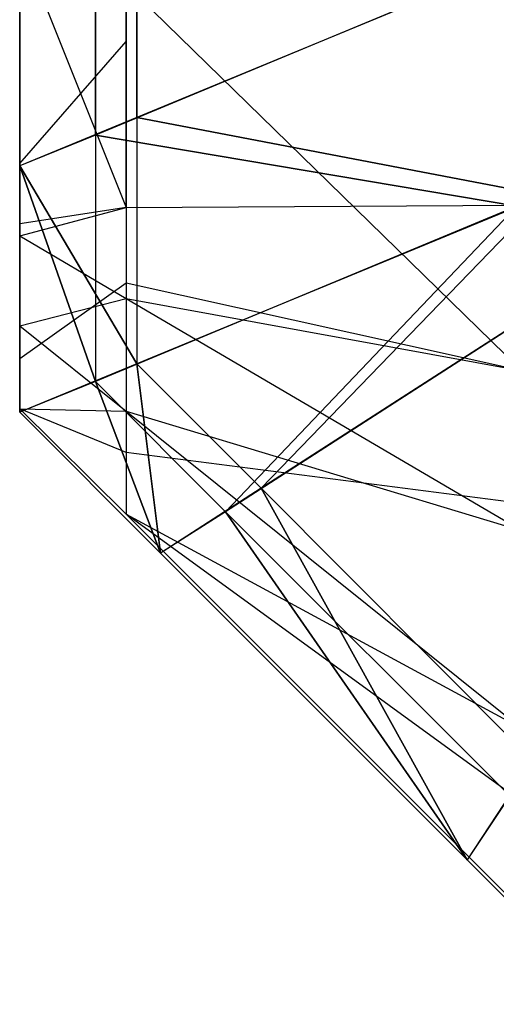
# Model space of a CAD drawing. Extents: x 0 to 0.418, y -0.27 to 0.
# Tile 1 of 83: x 0 to 0.000403, y -0.269938 to -0.269107. Entities that reach past the tile are written whole.
import ezdxf

# ---------------------------------------------------------------- set-up
doc = ezdxf.new("R2010")
doc.units = 0
for name, color, linetype in [('L12_SW_MIT_EMOTION_1___REPLACEM', 7, 'CONTINUOUS'), ('L4_KORPUS_1___REPLACEMTFOREMPTY', 7, 'CONTINUOUS'), ('L5_KORPUS_0___REPLACEMTFOREMPTY', 7, 'CONTINUOUS')]:
    doc.layers.add(name, color=color, linetype=linetype)

msp = doc.modelspace()

# ---------------------------------------------------------------- linework, layer by layer
at = {"layer": 'L12_SW_MIT_EMOTION_1___REPLACEM', "color": 8}
for points, invisible_edges in [([(0.000424, -0.017625, 0.007765), (0.00009, -0.269125, 0.008099), (0.00009, -0.017763, 0.008099), (0.000424, -0.017625, 0.007765)], 13), ([(0.00009, -0.269125, 0.008099), (0.000424, -0.017625, 0.007765), (0.000424, -0.269263, 0.007765), (0.00009, -0.269125, 0.008099)], 14), ([(0.000424, -0.017679, 0.348238), (0.00009, -0.269077, 0.347904), (0.000424, -0.269215, 0.348238), (0.000424, -0.017679, 0.348238)], 14), ([(0, -0.269088, 0.008189), (0.00009, -0.017763, 0.008099), (0.00009, -0.269125, 0.008099), (0, -0.269088, 0.008189)], 14), ([(0, -0.26904, 0.347814), (0, -0.269177, 0.347693), (0, -0.269228, 0.347814), (0, -0.26904, 0.347814)], 13), ([(0, -0.269177, 0.347693), (0, -0.26904, 0.347814), (0, -0.26904, 0.347693), (0, -0.269177, 0.347693)], 14), ([(0.00009, -0.269265, 0.347904), (0, -0.26904, 0.347814), (0, -0.269228, 0.347814), (0.00009, -0.269265, 0.347904)], 13), ([(0, -0.26904, 0.347814), (0.00009, -0.269265, 0.347904), (0.00009, -0.269077, 0.347904), (0, -0.26904, 0.347814)], 14), ([(0, -0.269177, 0.00831), (0, -0.269177, 0.347693), (0, -0.26904, 0.347693), (0, -0.269177, 0.00831)], 13), ([(0, -0.269177, 0.00831), (0, -0.26904, 0.347693), (0, -0.269088, 0.00831), (0, -0.269177, 0.00831)], 10), ([(0.000424, -0.269403, 0.348238), (0.00009, -0.269077, 0.347904), (0.00009, -0.269265, 0.347904), (0.000424, -0.269403, 0.348238)], 13), ([(0.00009, -0.269077, 0.347904), (0.000424, -0.269403, 0.348238), (0.000424, -0.269215, 0.348238), (0.00009, -0.269077, 0.347904)], 14), ([(0.00009, -0.269125, 0.008099), (0, -0.269228, 0.008189), (0, -0.269088, 0.008189), (0.00009, -0.269125, 0.008099)], 13), ([(0, -0.269177, 0.00831), (0, -0.269088, 0.008189), (0, -0.269228, 0.008189), (0, -0.269177, 0.00831)], 13), ([(0, -0.269088, 0.008189), (0, -0.269177, 0.00831), (0, -0.269088, 0.00831), (0, -0.269088, 0.008189)], 14), ([(0, -0.269228, 0.008189), (0.00009, -0.269125, 0.008099), (0.00009, -0.269265, 0.008099), (0, -0.269228, 0.008189)], 14), ([(0.000424, -0.269263, 0.007765), (0.00009, -0.269265, 0.008099), (0.00009, -0.269125, 0.008099), (0.000424, -0.269263, 0.007765)], 13), ([(0, -0.269218, 0.347653), (0, -0.269228, 0.347814), (0, -0.269177, 0.347693), (0, -0.269218, 0.347653)], 14), ([(0, -0.269228, 0.008189), (0, -0.269211, 0.008344), (0, -0.269177, 0.00831), (0, -0.269228, 0.008189)], 14), ([(0, -0.269211, 0.008344), (0, -0.269218, 0.347653), (0, -0.269177, 0.347693), (0, -0.269211, 0.008344)], 13), ([(0, -0.269211, 0.008344), (0, -0.269177, 0.347693), (0, -0.269177, 0.00831), (0, -0.269211, 0.008344)], 10), ([(0, -0.269279, 0.00824), (0, -0.269286, 0.008419), (0, -0.269211, 0.008344), (0, -0.269279, 0.00824)], 14), ([(0, -0.269211, 0.008344), (0, -0.269228, 0.008189), (0, -0.269279, 0.00824), (0, -0.269211, 0.008344)], 13), ([(0, -0.269286, 0.008419), (0, -0.269268, 0.347603), (0, -0.269211, 0.008344), (0, -0.269286, 0.008419)], 13), ([(0, -0.269211, 0.008344), (0, -0.269268, 0.347603), (0, -0.269218, 0.347653), (0, -0.269211, 0.008344)], 10), ([(0, -0.269268, 0.347603), (0, -0.269289, 0.347753), (0, -0.269218, 0.347653), (0, -0.269268, 0.347603)], 14), ([(0, -0.269228, 0.347814), (0, -0.269218, 0.347653), (0, -0.269289, 0.347753), (0, -0.269228, 0.347814)], 13), ([(0, -0.269289, 0.347753), (0.00009, -0.269265, 0.347904), (0, -0.269228, 0.347814), (0, -0.269289, 0.347753)], 14), ([(0.00009, -0.269265, 0.008099), (0, -0.269279, 0.00824), (0, -0.269228, 0.008189), (0.00009, -0.269265, 0.008099)], 14), ([(0.00009, -0.269265, 0.008099), (0.000424, -0.269263, 0.007765), (0.000424, -0.269403, 0.007765), (0.00009, -0.269265, 0.008099)], 14), ([(0.00009, -0.269265, 0.347904), (0, -0.269289, 0.347753), (0.00009, -0.269342, 0.347827), (0.00009, -0.269265, 0.347904)], 13), ([(0, -0.269279, 0.00824), (0.00009, -0.269265, 0.008099), (0.00009, -0.269329, 0.008163), (0, -0.269279, 0.00824)], 13), ([(0, -0.269289, 0.347753), (0, -0.269268, 0.347603), (0, -0.269365, 0.347677), (0, -0.269289, 0.347753)], 13), ([(0, -0.269313, 0.347557), (0, -0.269365, 0.347677), (0, -0.269268, 0.347603), (0, -0.269313, 0.347557)], 14), ([(0, -0.269268, 0.347603), (0, -0.269313, 0.347373), (0, -0.269313, 0.347557), (0, -0.269268, 0.347603)], 13), ([(0, -0.269313, 0.347373), (0, -0.269268, 0.347603), (0, -0.269313, 0.008615), (0, -0.269313, 0.347373)], 10), ([(0, -0.269313, 0.008615), (0, -0.269268, 0.347603), (0, -0.269313, 0.008446), (0, -0.269313, 0.008615)], 13), ([(0, -0.269313, 0.008446), (0, -0.269268, 0.347603), (0, -0.269286, 0.008419), (0, -0.269313, 0.008446)], 10), ([(0.00009, -0.269342, 0.347827), (0.000424, -0.269403, 0.348238), (0.00009, -0.269265, 0.347904), (0.00009, -0.269342, 0.347827)], 14), ([(0.000424, -0.269403, 0.007765), (0.00009, -0.269329, 0.008163), (0.00009, -0.269265, 0.008099), (0.000424, -0.269403, 0.007765)], 14), ([(0, -0.269286, 0.008419), (0, -0.269279, 0.00824), (0, -0.269393, 0.008354), (0, -0.269286, 0.008419)], 13), ([(0.00009, -0.269329, 0.008163), (0, -0.269393, 0.008354), (0, -0.269279, 0.00824), (0.00009, -0.269329, 0.008163)], 14), ([(0, -0.269393, 0.008354), (0, -0.269313, 0.008446), (0, -0.269286, 0.008419), (0, -0.269393, 0.008354)], 14), ([(0, -0.269365, 0.347677), (0.00009, -0.269342, 0.347827), (0, -0.269289, 0.347753), (0, -0.269365, 0.347677)], 14), ([(0, -0.269313, 0.008446), (0, -0.269393, 0.008354), (0, -0.269435, 0.008396), (0, -0.269313, 0.008446)], 13), ([(0, -0.269313, 0.347373), (0, -0.269435, 0.008615), (0, -0.269435, 0.347373), (0, -0.269313, 0.347373)], 13), ([(0, -0.269435, 0.008615), (0, -0.269313, 0.347373), (0, -0.269313, 0.008615), (0, -0.269435, 0.008615)], 14), ([(0, -0.269313, 0.008615), (0, -0.269435, 0.008396), (0, -0.269435, 0.008615), (0, -0.269313, 0.008615)], 13), ([(0, -0.269435, 0.008396), (0, -0.269313, 0.008615), (0, -0.269313, 0.008446), (0, -0.269435, 0.008396)], 14), ([(0, -0.269365, 0.347677), (0, -0.269313, 0.347557), (0, -0.269435, 0.347607), (0, -0.269365, 0.347677)], 13), ([(0, -0.269313, 0.347557), (0, -0.269435, 0.347373), (0, -0.269435, 0.347607), (0, -0.269313, 0.347557)], 13), ([(0, -0.269435, 0.347373), (0, -0.269313, 0.347557), (0, -0.269313, 0.347373), (0, -0.269435, 0.347373)], 14), ([(0, -0.269393, 0.008354), (0.00009, -0.269329, 0.008163), (0.00009, -0.269472, 0.008307), (0, -0.269393, 0.008354)], 13), ([(0.000424, -0.269515, 0.007877), (0.00009, -0.269472, 0.008307), (0.00009, -0.269329, 0.008163), (0.000424, -0.269515, 0.007877)], 14), ([(0.00009, -0.269329, 0.008163), (0.000424, -0.269403, 0.007765), (0.000424, -0.269515, 0.007877), (0.00009, -0.269329, 0.008163)], 13), ([(0.00009, -0.269342, 0.347827), (0, -0.269365, 0.347677), (0.00009, -0.269437, 0.347732), (0.00009, -0.269342, 0.347827)], 13), ([(0.00009, -0.269437, 0.347732), (0.000424, -0.269538, 0.348103), (0.00009, -0.269342, 0.347827), (0.00009, -0.269437, 0.347732)], 14), ([(0.000424, -0.269403, 0.348238), (0.00009, -0.269342, 0.347827), (0.000424, -0.269538, 0.348103), (0.000424, -0.269403, 0.348238)], 13), ([(0, -0.269435, 0.347607), (0.00009, -0.269437, 0.347732), (0, -0.269365, 0.347677), (0, -0.269435, 0.347607)], 14), ([(0.00009, -0.269472, 0.008307), (0, -0.269435, 0.008396), (0, -0.269393, 0.008354), (0.00009, -0.269472, 0.008307)], 14), ([(0, -0.269435, 0.008396), (0.00009, -0.269472, 0.008307), (0.00009, -0.269524, 0.008359), (0, -0.269435, 0.008396)], 13), ([(0.00009, -0.269437, 0.347732), (0, -0.269435, 0.347607), (0.00009, -0.269524, 0.347644), (0.00009, -0.269437, 0.347732)], 13), ([(0.00009, -0.269524, 0.008577), (0, -0.269435, 0.008396), (0.00009, -0.269524, 0.008359), (0.00009, -0.269524, 0.008577)], 13), ([(0, -0.269435, 0.008396), (0.00009, -0.269524, 0.008577), (0, -0.269435, 0.008615), (0, -0.269435, 0.008396)], 14), ([(0.00009, -0.269524, 0.34741), (0, -0.269435, 0.008615), (0.00009, -0.269524, 0.008577), (0.00009, -0.269524, 0.34741)], 13), ([(0, -0.269435, 0.008615), (0.00009, -0.269524, 0.34741), (0, -0.269435, 0.347373), (0, -0.269435, 0.008615)], 14), ([(0.00009, -0.269524, 0.34741), (0, -0.269435, 0.347607), (0, -0.269435, 0.347373), (0.00009, -0.269524, 0.34741)], 13), ([(0, -0.269435, 0.347607), (0.00009, -0.269524, 0.34741), (0.00009, -0.269524, 0.347644), (0, -0.269435, 0.347607)], 14), ([(0.000424, -0.269538, 0.348103), (0.00009, -0.269437, 0.347732), (0.000424, -0.269705, 0.347936), (0.000424, -0.269538, 0.348103)], 13), ([(0.00009, -0.269524, 0.347644), (0.000424, -0.269705, 0.347936), (0.00009, -0.269437, 0.347732), (0.00009, -0.269524, 0.347644)], 14), ([(0.00009, -0.269472, 0.008307), (0.000424, -0.269515, 0.007877), (0.000424, -0.269767, 0.008129), (0.00009, -0.269472, 0.008307)], 13), ([(0.000424, -0.269767, 0.008129), (0.00009, -0.269524, 0.008359), (0.00009, -0.269472, 0.008307), (0.000424, -0.269767, 0.008129)], 14), ([(0.00009, -0.269524, 0.008359), (0.000424, -0.269767, 0.008129), (0.000424, -0.269858, 0.00822), (0.00009, -0.269524, 0.008359)], 13), ([(0.000424, -0.269705, 0.347936), (0.00009, -0.269524, 0.347644), (0.000424, -0.269858, 0.347783), (0.000424, -0.269705, 0.347936)], 13), ([(0.000424, -0.269858, 0.347548), (0.00009, -0.269524, 0.347644), (0.00009, -0.269524, 0.34741), (0.000424, -0.269858, 0.347548)], 13), ([(0.00009, -0.269524, 0.347644), (0.000424, -0.269858, 0.347548), (0.000424, -0.269858, 0.347783), (0.00009, -0.269524, 0.347644)], 14), ([(0.000424, -0.269858, 0.347548), (0.00009, -0.269524, 0.008577), (0.000424, -0.269858, 0.008439), (0.000424, -0.269858, 0.347548)], 13), ([(0.00009, -0.269524, 0.008577), (0.000424, -0.269858, 0.347548), (0.00009, -0.269524, 0.34741), (0.00009, -0.269524, 0.008577)], 14), ([(0.000424, -0.269858, 0.008439), (0.00009, -0.269524, 0.008359), (0.000424, -0.269858, 0.00822), (0.000424, -0.269858, 0.008439)], 13), ([(0.00009, -0.269524, 0.008359), (0.000424, -0.269858, 0.008439), (0.00009, -0.269524, 0.008577), (0.00009, -0.269524, 0.008359)], 14)]:
    msp.add_3dface(points, dxfattribs=dict(at, invisible_edges=invisible_edges))
at = {"layer": 'L4_KORPUS_1___REPLACEMTFOREMPTY', "color": 8}
for points, invisible_edges in [([(0, -0.000841, 0.007022), (0, -0.26923, 0.000566), (0, -0.26923, 0.007022), (0, -0.000841, 0.007022)], 13), ([(0, -0.26923, 0.000566), (0, -0.000841, 0.007022), (0, -0.000841, 0.000566), (0, -0.26923, 0.000566)], 14), ([(0, -0.000841, 0.007194), (0, -0.26923, 0.007022), (0, -0.26923, 0.007194), (0, -0.000841, 0.007194)], 13), ([(0, -0.26923, 0.007022), (0, -0.000841, 0.007194), (0, -0.000841, 0.007022), (0, -0.26923, 0.007022)], 14), ([(0.000099, -0.269189, 0.007293), (0, -0.000841, 0.007194), (0, -0.26923, 0.007194), (0.000099, -0.269189, 0.007293)], 13), ([(0, -0.000841, 0.007194), (0.000099, -0.269189, 0.007293), (0.000099, -0.000881, 0.007293), (0, -0.000841, 0.007194)], 14), ([(0, -0.000841, 0.000566), (0, -0.26923, 0.0005), (0, -0.26923, 0.000566), (0, -0.000841, 0.000566)], 13), ([(0, -0.26923, 0.0005), (0, -0.000841, 0.000566), (0, -0.000841, 0.0005), (0, -0.26923, 0.0005)], 14), ([(0, -0.000841, 0.0005), (0.000064, -0.269204, 0.000436), (0, -0.26923, 0.0005), (0, -0.000841, 0.0005)], 13), ([(0.000064, -0.269204, 0.000436), (0, -0.000841, 0.0005), (0.000064, -0.000867, 0.000436), (0.000064, -0.269204, 0.000436)], 14), ([(0.000064, -0.000867, 0.000436), (0.00042, -0.269056, 0.00008), (0.000064, -0.269204, 0.000436), (0.000064, -0.000867, 0.000436)], 13), ([(0.000443, -0.269047, 0.007637), (0.000099, -0.000881, 0.007293), (0.000099, -0.269189, 0.007293), (0.000443, -0.269047, 0.007637)], 13), ([(0.000099, -0.269189, 0.007293), (0.000443, -0.269255, 0.007637), (0.000443, -0.269047, 0.007637), (0.000099, -0.269189, 0.007293)], 14), ([(0.00042, -0.269264, 0.00008), (0.000064, -0.269204, 0.000436), (0.00042, -0.269056, 0.00008), (0.00042, -0.269264, 0.00008)], 14), ([(0, -0.26923, 0.007194), (0.000099, -0.269397, 0.007293), (0.000099, -0.269189, 0.007293), (0, -0.26923, 0.007194)], 14), ([(0.000443, -0.269255, 0.007637), (0.000099, -0.269189, 0.007293), (0.000099, -0.269397, 0.007293), (0.000443, -0.269255, 0.007637)], 13), ([(0.000064, -0.269412, 0.000436), (0, -0.26923, 0.0005), (0.000064, -0.269204, 0.000436), (0.000064, -0.269412, 0.000436)], 14), ([(0.000064, -0.269204, 0.000436), (0.00042, -0.269264, 0.00008), (0.000064, -0.269412, 0.000436), (0.000064, -0.269204, 0.000436)], 13), ([(0, -0.26923, 0.007022), (0, -0.269438, 0.000566), (0, -0.269438, 0.007022), (0, -0.26923, 0.007022)], 13), ([(0, -0.269438, 0.000566), (0, -0.26923, 0.007022), (0, -0.26923, 0.000566), (0, -0.269438, 0.000566)], 14), ([(0, -0.26923, 0.007194), (0, -0.269438, 0.007022), (0, -0.269438, 0.007194), (0, -0.26923, 0.007194)], 13), ([(0, -0.269438, 0.007022), (0, -0.26923, 0.007194), (0, -0.26923, 0.007022), (0, -0.269438, 0.007022)], 14), ([(0.000099, -0.269397, 0.007293), (0, -0.26923, 0.007194), (0, -0.269438, 0.007194), (0.000099, -0.269397, 0.007293)], 13), ([(0, -0.26923, 0.0005), (0.000064, -0.269412, 0.000436), (0, -0.269438, 0.0005), (0, -0.26923, 0.0005)], 13), ([(0, -0.26923, 0.000566), (0, -0.269438, 0.0005), (0, -0.269438, 0.000566), (0, -0.26923, 0.000566)], 13), ([(0, -0.269438, 0.0005), (0, -0.26923, 0.000566), (0, -0.26923, 0.0005), (0, -0.269438, 0.0005)], 14), ([(0.000204, -0.269502, 0.007293), (0.000443, -0.269255, 0.007637), (0.000099, -0.269397, 0.007293), (0.000204, -0.269502, 0.007293)], 13), ([(0.000443, -0.269255, 0.007637), (0.000204, -0.269502, 0.007293), (0.0005, -0.269312, 0.007637), (0.000443, -0.269255, 0.007637)], 14), ([(0.00042, -0.269264, 0.00008), (0.000174, -0.269522, 0.000436), (0.000064, -0.269412, 0.000436), (0.00042, -0.269264, 0.00008)], 13), ([(0.000174, -0.269522, 0.000436), (0.00042, -0.269264, 0.00008), (0.00048, -0.269325, 0.00008), (0.000174, -0.269522, 0.000436)], 14), ([(0.000433, -0.269732, 0.007293), (0.0005, -0.269312, 0.007637), (0.000204, -0.269502, 0.007293), (0.000433, -0.269732, 0.007293)], 13), ([(0.00048, -0.269325, 0.00008), (0.000414, -0.269762, 0.000436), (0.000174, -0.269522, 0.000436), (0.00048, -0.269325, 0.00008)], 13), ([(0.000119, -0.269557, 0.007194), (0.000099, -0.269397, 0.007293), (0, -0.269438, 0.007194), (0.000119, -0.269557, 0.007194)], 13), ([(0.000099, -0.269397, 0.007293), (0.000119, -0.269557, 0.007194), (0.000204, -0.269502, 0.007293), (0.000099, -0.269397, 0.007293)], 14), ([(0.000064, -0.269412, 0.000436), (0.000119, -0.269557, 0.0005), (0, -0.269438, 0.0005), (0.000064, -0.269412, 0.000436)], 13), ([(0.000119, -0.269557, 0.0005), (0.000064, -0.269412, 0.000436), (0.000174, -0.269522, 0.000436), (0.000119, -0.269557, 0.0005)], 14), ([(0, -0.269438, 0.007022), (0.000119, -0.269557, 0.000566), (0.000119, -0.269557, 0.007022), (0, -0.269438, 0.007022)], 13), ([(0.000119, -0.269557, 0.000566), (0, -0.269438, 0.007022), (0, -0.269438, 0.000566), (0.000119, -0.269557, 0.000566)], 14), ([(0, -0.269438, 0.007194), (0.000119, -0.269557, 0.007022), (0.000119, -0.269557, 0.007194), (0, -0.269438, 0.007194)], 13), ([(0.000119, -0.269557, 0.007022), (0, -0.269438, 0.007194), (0, -0.269438, 0.007022), (0.000119, -0.269557, 0.007022)], 14), ([(0, -0.269438, 0.000566), (0.000119, -0.269557, 0.0005), (0.000119, -0.269557, 0.000566), (0, -0.269438, 0.000566)], 13), ([(0.000119, -0.269557, 0.0005), (0, -0.269438, 0.000566), (0, -0.269438, 0.0005), (0.000119, -0.269557, 0.0005)], 14), ([(0.000378, -0.269816, 0.007194), (0.000204, -0.269502, 0.007293), (0.000119, -0.269557, 0.007194), (0.000378, -0.269816, 0.007194)], 13), ([(0.000204, -0.269502, 0.007293), (0.000378, -0.269816, 0.007194), (0.000433, -0.269732, 0.007293), (0.000204, -0.269502, 0.007293)], 14), ([(0.000174, -0.269522, 0.000436), (0.000378, -0.269816, 0.0005), (0.000119, -0.269557, 0.0005), (0.000174, -0.269522, 0.000436)], 13), ([(0.000378, -0.269816, 0.0005), (0.000174, -0.269522, 0.000436), (0.000414, -0.269762, 0.000436), (0.000378, -0.269816, 0.0005)], 14), ([(0.000378, -0.269816, 0.000566), (0.000119, -0.269557, 0.0005), (0.000378, -0.269816, 0.0005), (0.000378, -0.269816, 0.000566)], 13), ([(0.000119, -0.269557, 0.0005), (0.000378, -0.269816, 0.000566), (0.000119, -0.269557, 0.000566), (0.000119, -0.269557, 0.0005)], 14), ([(0.000378, -0.269816, 0.007194), (0.000119, -0.269557, 0.007022), (0.000378, -0.269816, 0.007022), (0.000378, -0.269816, 0.007194)], 13), ([(0.000119, -0.269557, 0.007022), (0.000378, -0.269816, 0.007194), (0.000119, -0.269557, 0.007194), (0.000119, -0.269557, 0.007022)], 14), ([(0.000378, -0.269816, 0.007022), (0.000119, -0.269557, 0.000566), (0.000378, -0.269816, 0.000566), (0.000378, -0.269816, 0.007022)], 13), ([(0.000119, -0.269557, 0.000566), (0.000378, -0.269816, 0.007022), (0.000119, -0.269557, 0.007022), (0.000119, -0.269557, 0.000566)], 14), ([(0.0005, -0.269938, 0.007194), (0.000433, -0.269732, 0.007293), (0.000378, -0.269816, 0.007194), (0.0005, -0.269938, 0.007194)], 13), ([(0.000414, -0.269762, 0.000436), (0.0005, -0.269938, 0.0005), (0.000378, -0.269816, 0.0005), (0.000414, -0.269762, 0.000436)], 13), ([(0.0005, -0.269938, 0.007022), (0.000378, -0.269816, 0.000566), (0.0005, -0.269938, 0.000566), (0.0005, -0.269938, 0.007022)], 13), ([(0.000378, -0.269816, 0.000566), (0.0005, -0.269938, 0.007022), (0.000378, -0.269816, 0.007022), (0.000378, -0.269816, 0.000566)], 14), ([(0.0005, -0.269938, 0.007194), (0.000378, -0.269816, 0.007022), (0.0005, -0.269938, 0.007022), (0.0005, -0.269938, 0.007194)], 13), ([(0.000378, -0.269816, 0.007022), (0.0005, -0.269938, 0.007194), (0.000378, -0.269816, 0.007194), (0.000378, -0.269816, 0.007022)], 14), ([(0.0005, -0.269938, 0.000566), (0.000378, -0.269816, 0.0005), (0.0005, -0.269938, 0.0005), (0.0005, -0.269938, 0.000566)], 13), ([(0.000378, -0.269816, 0.0005), (0.0005, -0.269938, 0.000566), (0.000378, -0.269816, 0.000566), (0.000378, -0.269816, 0.0005)], 14)]:
    msp.add_3dface(points, dxfattribs=dict(at, invisible_edges=invisible_edges))
at = {"layer": 'L5_KORPUS_0___REPLACEMTFOREMPTY', "color": 8}
for points, invisible_edges in [([(0, -0.000841, 0.355434), (0, -0.26923, 0.348978), (0, -0.26923, 0.355434), (0, -0.000841, 0.355434)], 13), ([(0, -0.26923, 0.348978), (0, -0.000841, 0.355434), (0, -0.000841, 0.348978), (0, -0.26923, 0.348978)], 14), ([(0, -0.000841, 0.348978), (0, -0.26923, 0.348806), (0, -0.26923, 0.348978), (0, -0.000841, 0.348978)], 13), ([(0, -0.26923, 0.348806), (0, -0.000841, 0.348978), (0, -0.000841, 0.348806), (0, -0.26923, 0.348806)], 14), ([(0, -0.000841, 0.348806), (0.000099, -0.269189, 0.348707), (0, -0.26923, 0.348806), (0, -0.000841, 0.348806)], 13), ([(0.000099, -0.269189, 0.348707), (0, -0.000841, 0.348806), (0.000099, -0.000881, 0.348707), (0.000099, -0.269189, 0.348707)], 14), ([(0, -0.000841, 0.3555), (0, -0.26923, 0.355434), (0, -0.26923, 0.3555), (0, -0.000841, 0.3555)], 13), ([(0, -0.26923, 0.355434), (0, -0.000841, 0.3555), (0, -0.000841, 0.355434), (0, -0.26923, 0.355434)], 14), ([(0.000064, -0.269204, 0.355564), (0, -0.000841, 0.3555), (0, -0.26923, 0.3555), (0.000064, -0.269204, 0.355564)], 13), ([(0, -0.000841, 0.3555), (0.000064, -0.269204, 0.355564), (0.000064, -0.000867, 0.355564), (0, -0.000841, 0.3555)], 14), ([(0.00042, -0.269056, 0.35592), (0.000064, -0.000867, 0.355564), (0.000064, -0.269204, 0.355564), (0.00042, -0.269056, 0.35592)], 13), ([(0.000099, -0.000881, 0.348707), (0.000443, -0.269047, 0.348363), (0.000099, -0.269189, 0.348707), (0.000099, -0.000881, 0.348707)], 13), ([(0.000443, -0.269255, 0.348363), (0.000099, -0.269189, 0.348707), (0.000443, -0.269047, 0.348363), (0.000443, -0.269255, 0.348363)], 14), ([(0.000064, -0.269204, 0.355564), (0.00042, -0.269264, 0.35592), (0.00042, -0.269056, 0.35592), (0.000064, -0.269204, 0.355564)], 14), ([(0.000099, -0.269397, 0.348707), (0, -0.26923, 0.348806), (0.000099, -0.269189, 0.348707), (0.000099, -0.269397, 0.348707)], 14), ([(0.000099, -0.269189, 0.348707), (0.000443, -0.269255, 0.348363), (0.000099, -0.269397, 0.348707), (0.000099, -0.269189, 0.348707)], 13), ([(0, -0.26923, 0.3555), (0.000064, -0.269412, 0.355564), (0.000064, -0.269204, 0.355564), (0, -0.26923, 0.3555)], 14), ([(0.00042, -0.269264, 0.35592), (0.000064, -0.269204, 0.355564), (0.000064, -0.269412, 0.355564), (0.00042, -0.269264, 0.35592)], 13), ([(0, -0.26923, 0.355434), (0, -0.269438, 0.348978), (0, -0.269438, 0.355434), (0, -0.26923, 0.355434)], 13), ([(0, -0.269438, 0.348978), (0, -0.26923, 0.355434), (0, -0.26923, 0.348978), (0, -0.269438, 0.348978)], 14), ([(0, -0.26923, 0.348978), (0, -0.269438, 0.348806), (0, -0.269438, 0.348978), (0, -0.26923, 0.348978)], 13), ([(0, -0.269438, 0.348806), (0, -0.26923, 0.348978), (0, -0.26923, 0.348806), (0, -0.269438, 0.348806)], 14), ([(0, -0.26923, 0.348806), (0.000099, -0.269397, 0.348707), (0, -0.269438, 0.348806), (0, -0.26923, 0.348806)], 13), ([(0.000064, -0.269412, 0.355564), (0, -0.26923, 0.3555), (0, -0.269438, 0.3555), (0.000064, -0.269412, 0.355564)], 13), ([(0, -0.26923, 0.3555), (0, -0.269438, 0.355434), (0, -0.269438, 0.3555), (0, -0.26923, 0.3555)], 13), ([(0, -0.269438, 0.355434), (0, -0.26923, 0.3555), (0, -0.26923, 0.355434), (0, -0.269438, 0.355434)], 14), ([(0.000443, -0.269255, 0.348363), (0.000204, -0.269502, 0.348707), (0.000099, -0.269397, 0.348707), (0.000443, -0.269255, 0.348363)], 13), ([(0.000204, -0.269502, 0.348707), (0.000443, -0.269255, 0.348363), (0.0005, -0.269312, 0.348363), (0.000204, -0.269502, 0.348707)], 14), ([(0.000174, -0.269522, 0.355564), (0.00042, -0.269264, 0.35592), (0.000064, -0.269412, 0.355564), (0.000174, -0.269522, 0.355564)], 13), ([(0.00042, -0.269264, 0.35592), (0.000174, -0.269522, 0.355564), (0.00048, -0.269325, 0.35592), (0.00042, -0.269264, 0.35592)], 14), ([(0.0005, -0.269312, 0.348363), (0.000433, -0.269732, 0.348707), (0.000204, -0.269502, 0.348707), (0.0005, -0.269312, 0.348363)], 13), ([(0.000414, -0.269762, 0.355564), (0.00048, -0.269325, 0.35592), (0.000174, -0.269522, 0.355564), (0.000414, -0.269762, 0.355564)], 13), ([(0.000099, -0.269397, 0.348707), (0.000119, -0.269557, 0.348806), (0, -0.269438, 0.348806), (0.000099, -0.269397, 0.348707)], 13), ([(0.000119, -0.269557, 0.348806), (0.000099, -0.269397, 0.348707), (0.000204, -0.269502, 0.348707), (0.000119, -0.269557, 0.348806)], 14), ([(0.000119, -0.269557, 0.3555), (0.000064, -0.269412, 0.355564), (0, -0.269438, 0.3555), (0.000119, -0.269557, 0.3555)], 13), ([(0.000064, -0.269412, 0.355564), (0.000119, -0.269557, 0.3555), (0.000174, -0.269522, 0.355564), (0.000064, -0.269412, 0.355564)], 14), ([(0, -0.269438, 0.355434), (0.000119, -0.269557, 0.348978), (0.000119, -0.269557, 0.355434), (0, -0.269438, 0.355434)], 13), ([(0.000119, -0.269557, 0.348978), (0, -0.269438, 0.355434), (0, -0.269438, 0.348978), (0.000119, -0.269557, 0.348978)], 14), ([(0, -0.269438, 0.348978), (0.000119, -0.269557, 0.348806), (0.000119, -0.269557, 0.348978), (0, -0.269438, 0.348978)], 13), ([(0.000119, -0.269557, 0.348806), (0, -0.269438, 0.348978), (0, -0.269438, 0.348806), (0.000119, -0.269557, 0.348806)], 14), ([(0, -0.269438, 0.3555), (0.000119, -0.269557, 0.355434), (0.000119, -0.269557, 0.3555), (0, -0.269438, 0.3555)], 13), ([(0.000119, -0.269557, 0.355434), (0, -0.269438, 0.3555), (0, -0.269438, 0.355434), (0.000119, -0.269557, 0.355434)], 14), ([(0.000204, -0.269502, 0.348707), (0.000378, -0.269816, 0.348806), (0.000119, -0.269557, 0.348806), (0.000204, -0.269502, 0.348707)], 13), ([(0.000378, -0.269816, 0.348806), (0.000204, -0.269502, 0.348707), (0.000433, -0.269732, 0.348707), (0.000378, -0.269816, 0.348806)], 14), ([(0.000378, -0.269816, 0.3555), (0.000174, -0.269522, 0.355564), (0.000119, -0.269557, 0.3555), (0.000378, -0.269816, 0.3555)], 13), ([(0.000174, -0.269522, 0.355564), (0.000378, -0.269816, 0.3555), (0.000414, -0.269762, 0.355564), (0.000174, -0.269522, 0.355564)], 14), ([(0.000378, -0.269816, 0.3555), (0.000119, -0.269557, 0.355434), (0.000378, -0.269816, 0.355434), (0.000378, -0.269816, 0.3555)], 13), ([(0.000119, -0.269557, 0.355434), (0.000378, -0.269816, 0.3555), (0.000119, -0.269557, 0.3555), (0.000119, -0.269557, 0.355434)], 14), ([(0.000378, -0.269816, 0.348978), (0.000119, -0.269557, 0.348806), (0.000378, -0.269816, 0.348806), (0.000378, -0.269816, 0.348978)], 13), ([(0.000119, -0.269557, 0.348806), (0.000378, -0.269816, 0.348978), (0.000119, -0.269557, 0.348978), (0.000119, -0.269557, 0.348806)], 14), ([(0.000378, -0.269816, 0.355434), (0.000119, -0.269557, 0.348978), (0.000378, -0.269816, 0.348978), (0.000378, -0.269816, 0.355434)], 13), ([(0.000119, -0.269557, 0.348978), (0.000378, -0.269816, 0.355434), (0.000119, -0.269557, 0.355434), (0.000119, -0.269557, 0.348978)], 14), ([(0.000433, -0.269732, 0.348707), (0.0005, -0.269938, 0.348806), (0.000378, -0.269816, 0.348806), (0.000433, -0.269732, 0.348707)], 13), ([(0.0005, -0.269938, 0.3555), (0.000414, -0.269762, 0.355564), (0.000378, -0.269816, 0.3555), (0.0005, -0.269938, 0.3555)], 13), ([(0.0005, -0.269938, 0.355434), (0.000378, -0.269816, 0.348978), (0.0005, -0.269938, 0.348978), (0.0005, -0.269938, 0.355434)], 13), ([(0.000378, -0.269816, 0.348978), (0.0005, -0.269938, 0.355434), (0.000378, -0.269816, 0.355434), (0.000378, -0.269816, 0.348978)], 14), ([(0.0005, -0.269938, 0.348978), (0.000378, -0.269816, 0.348806), (0.0005, -0.269938, 0.348806), (0.0005, -0.269938, 0.348978)], 13), ([(0.000378, -0.269816, 0.348806), (0.0005, -0.269938, 0.348978), (0.000378, -0.269816, 0.348978), (0.000378, -0.269816, 0.348806)], 14), ([(0.0005, -0.269938, 0.3555), (0.000378, -0.269816, 0.355434), (0.0005, -0.269938, 0.355434), (0.0005, -0.269938, 0.3555)], 13), ([(0.000378, -0.269816, 0.355434), (0.0005, -0.269938, 0.3555), (0.000378, -0.269816, 0.3555), (0.000378, -0.269816, 0.355434)], 14)]:
    msp.add_3dface(points, dxfattribs=dict(at, invisible_edges=invisible_edges))

doc.saveas('drawing.dxf')
